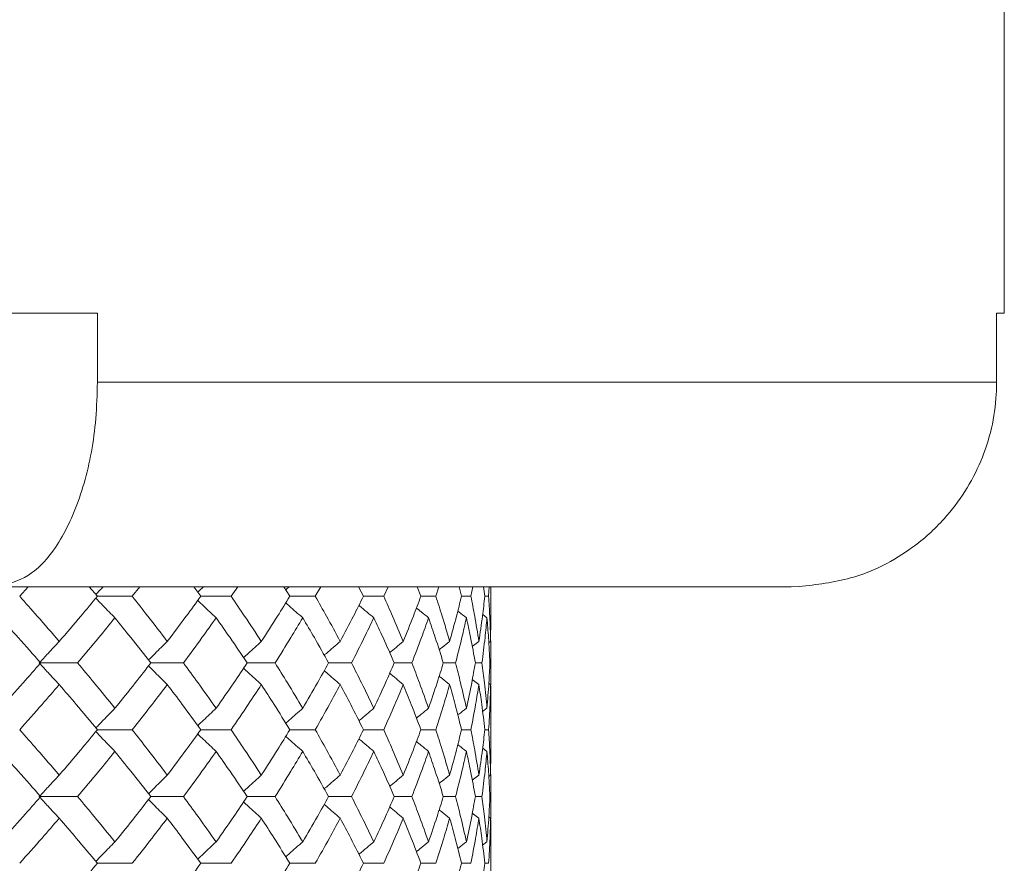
# Model space of a CAD drawing. Header units: inches. Extents: x -3.6 to 22.2, y -7.8 to 16.7.
# Tile 42 of 127: x 0.542 to 1.442, y 1.848 to 2.619. Entities that reach past the tile are written whole.
import ezdxf

# ---------------------------------------------------------------- set-up
doc = ezdxf.new("R2010")
doc.units = ezdxf.units.IN
doc.header["$MEASUREMENT"] = 0

msp = doc.modelspace()

# ---------------------------------------------------------------- linework, layer by layer
at = {"color": 7, "linetype": 'Continuous', "lineweight": 15}
for p, q in [((1.44208, 2.35065), (1.44208, 2.72565)), ((0.6127, 2.35065), (0.32691, 2.35065)), ((0.6127, 2.35065), (0.6127, 2.28765)), ((1.44208, 2.35065), (1.43504, 2.35065)), ((1.43504, 2.35065), (1.43504, 2.28765)), ((0.6127, 2.28765), (1.43504, 2.28765)), ((1.2473, 2.10065), (0.51869, 2.10065)), ((0.54163, 2.09183), (0.54945, 2.10065)), ((0.61267, 2.09183), (0.60526, 2.10065)), ((0.64455, 2.09183), (0.6515, 2.10065)), ((0.70725, 2.09183), (0.70076, 2.10065)), ((0.73499, 2.09183), (0.74098, 2.10065)), ((0.78865, 2.09183), (0.78314, 2.10065)), ((0.81194, 2.09183), (0.81692, 2.10065)), ((0.85598, 2.09183), (0.85184, 2.10002)), ((0.87457, 2.09183), (0.87848, 2.10065)), ((0.90851, 2.09183), (0.90514, 2.10065)), ((0.9222, 2.09183), (0.92499, 2.10065)), ((0.94566, 2.09183), (0.94342, 2.10065)), ((0.95428, 2.09183), (0.95593, 2.10065)), ((0.96701, 2.09183), (0.96593, 2.10065)), ((0.97049, 2.09183), (0.97097, 2.10065)), ((0.97258, 2.07132), (0.97258, 2.10065)), ((1.25458, 2.10079), (1.2473, 2.10065)), ((0.61267, 2.09183), (0.64455, 2.09183)), ((0.70725, 2.09183), (0.73499, 2.09183)), ((0.78865, 2.09183), (0.81194, 2.09183)), ((0.85598, 2.09183), (0.87457, 2.09183)), ((0.90851, 2.09183), (0.9222, 2.09183)), ((0.94566, 2.09183), (0.95428, 2.09183)), ((0.96701, 2.09183), (0.97049, 2.09183)), ((0.96896, 2.07219), (0.96503, 2.07523)), ((0.97234, 2.05056), (0.97255, 2.07132)), ((0.96157, 2.05056), (0.95552, 2.04585)), ((0.97234, 2.05056), (0.97066, 2.04925)), ((0.97258, 2.03087), (0.97235, 2.05102)), ((0.56076, 2.03087), (0.59458, 2.03087)), ((0.66154, 2.03087), (0.6914, 2.03087)), ((0.74965, 2.03087), (0.77521, 2.03087)), ((0.82412, 2.03087), (0.8451, 2.03087)), ((0.88414, 2.03087), (0.9003, 2.03087)), ((0.92904, 2.03087), (0.94021, 2.03087)), ((0.95833, 2.03087), (0.96439, 2.03087)), ((0.96157, 2.01116), (0.95556, 2.01585)), ((0.97234, 2.01116), (0.9707, 2.01244)), ((0.97258, 1.94915), (0.97258, 1.99034)), ((0.96896, 1.98947), (0.96499, 1.98638)), ((0.61267, 1.96975), (0.64455, 1.96975)), ((0.70725, 1.96975), (0.73499, 1.96975)), ((0.78865, 1.96975), (0.81194, 1.96975)), ((0.85598, 1.96975), (0.87457, 1.96975)), ((0.90851, 1.96975), (0.9222, 1.96975)), ((0.94566, 1.96975), (0.95428, 1.96975)), ((0.96701, 1.96975), (0.97049, 1.96975)), ((0.96896, 1.95002), (0.96503, 1.95308)), ((0.97234, 1.92833), (0.97255, 1.94915)), ((0.96157, 1.92833), (0.95552, 1.92361)), ((0.97234, 1.92833), (0.97066, 1.92702)), ((0.97258, 1.90862), (0.97235, 1.9288)), ((0.56076, 1.90862), (0.59458, 1.90862)), ((0.66154, 1.90862), (0.6914, 1.90862)), ((0.74965, 1.90862), (0.77521, 1.90862)), ((0.82412, 1.90862), (0.8451, 1.90862)), ((0.88414, 1.90862), (0.9003, 1.90862)), ((0.92904, 1.90862), (0.94021, 1.90862)), ((0.95833, 1.90862), (0.96439, 1.90862)), ((0.96157, 1.88894), (0.95555, 1.89362)), ((0.97234, 1.88894), (0.9707, 1.89021)), ((0.96896, 1.8673), (0.96499, 1.86423)), ((0.97258, 1.8272), (0.97258, 1.86817)), ((0.61267, 1.84767), (0.64455, 1.84767)), ((0.70725, 1.84767), (0.73499, 1.84767)), ((0.78865, 1.84767), (0.81194, 1.84767)), ((0.85598, 1.84767), (0.87457, 1.84767)), ((0.90851, 1.84767), (0.9222, 1.84767)), ((0.94566, 1.84767), (0.95428, 1.84767)), ((0.96701, 1.84767), (0.97049, 1.84767))]:
    msp.add_line(p, q, dxfattribs=at)
for points, knots in [([(0.52247, 2.10079), (0.53301, 2.10368), (0.55408, 2.10947), (0.58162, 2.14405), (0.60192, 2.19335), (0.61153, 2.24438), (0.6124, 2.27649), (0.6127, 2.28765)], [0, 0, 0, 0, 0.2211922, 0.442436, 0.6631401, 0.8829908, 1, 1, 1, 1]), ([(1.43504, 2.28765), (1.43497, 2.28394), (1.4345, 2.25938), (1.42377, 2.21419), (1.39393, 2.16708), (1.3529, 2.13029), (1.30729, 2.10676), (1.27042, 2.10258), (1.25458, 2.10079)], [0, 0, 0, 0, 0.038866, 0.257694, 0.476592, 0.612558, 0.833509, 1, 1, 1, 1]), ([(0.61812, 2.10065), (0.61809, 2.10061), (0.61578, 2.09826), (0.6135, 2.09587), (0.61125, 2.09351)], [0, 0, 0, 0, 0.013314, 1, 1, 1, 1]), ([(0.70976, 2.10065), (0.70973, 2.10061), (0.70796, 2.09895), (0.7062, 2.09725), (0.70448, 2.09558)], [0, 0, 0, 0, 0.018747, 1, 1, 1, 1]), ([(0.7882, 2.10065), (0.78817, 2.10061), (0.78708, 2.09965), (0.786, 2.09868), (0.78496, 2.09773)], [0, 0, 0, 0, 0.0325551, 1, 1, 1, 1]), ([(0.57782, 2.05056), (0.57115, 2.05827), (0.55925, 2.07204), (0.54701, 2.08578), (0.54163, 2.09183)], [0, 0, 0, 0, 0.560339, 1, 1, 1, 1]), ([(0.57782, 2.05056), (0.58442, 2.05827), (0.5962, 2.07204), (0.60764, 2.08578), (0.61267, 2.09183)], [0, 0, 0, 0, 0.560339, 1, 1, 1, 1]), ([(0.62877, 2.07219), (0.62698, 2.074), (0.62338, 2.0776), (0.61754, 2.08357), (0.61351, 2.08778), (0.61125, 2.09013)], [0, 0, 0, 0, 0.305261, 0.610522, 1, 1, 1, 1]), ([(0.67664, 2.05056), (0.67074, 2.05827), (0.66023, 2.07204), (0.64934, 2.08578), (0.64455, 2.09183)], [0, 0, 0, 0, 0.560339, 1, 1, 1, 1]), ([(0.67664, 2.05056), (0.68245, 2.05827), (0.69283, 2.07204), (0.70284, 2.08578), (0.70725, 2.09183)], [0, 0, 0, 0, 0.560339, 1, 1, 1, 1]), ([(0.76261, 2.05056), (0.75756, 2.05827), (0.74854, 2.07204), (0.73913, 2.08578), (0.73499, 2.09183)], [0, 0, 0, 0, 0.560339, 1, 1, 1, 1]), ([(0.76261, 2.05056), (0.76758, 2.05827), (0.77645, 2.07204), (0.78492, 2.08578), (0.78865, 2.09183)], [0, 0, 0, 0, 0.560339, 1, 1, 1, 1]), ([(0.8348, 2.05056), (0.83064, 2.05827), (0.82323, 2.07204), (0.81539, 2.08578), (0.81194, 2.09183)], [0, 0, 0, 0, 0.560339, 1, 1, 1, 1]), ([(0.8348, 2.05056), (0.83887, 2.05827), (0.84613, 2.07204), (0.85297, 2.08578), (0.85598, 2.09183)], [0, 0, 0, 0, 0.560339, 1, 1, 1, 1]), ([(0.89242, 2.05056), (0.8892, 2.05827), (0.88346, 2.07204), (0.87729, 2.08578), (0.87457, 2.09183)], [0, 0, 0, 0, 0.560339, 1, 1, 1, 1]), ([(0.89242, 2.05056), (0.89554, 2.05827), (0.90111, 2.07204), (0.90625, 2.08578), (0.90851, 2.09183)], [0, 0, 0, 0, 0.560339, 1, 1, 1, 1]), ([(0.93483, 2.05056), (0.93259, 2.05827), (0.92859, 2.07204), (0.92415, 2.08578), (0.9222, 2.09183)], [0, 0, 0, 0, 0.560339, 1, 1, 1, 1]), ([(0.93483, 2.05056), (0.93697, 2.05827), (0.94079, 2.07204), (0.94417, 2.08578), (0.94566, 2.09183)], [0, 0, 0, 0, 0.560339, 1, 1, 1, 1]), ([(0.96157, 2.05056), (0.96033, 2.05827), (0.95812, 2.07204), (0.95546, 2.08578), (0.95428, 2.09183)], [0, 0, 0, 0, 0.560339, 1, 1, 1, 1]), ([(0.96157, 2.05056), (0.96271, 2.05827), (0.96474, 2.07204), (0.96632, 2.08578), (0.96701, 2.09183)], [0, 0, 0, 0, 0.560339, 1, 1, 1, 1]), ([(0.97234, 2.05056), (0.97212, 2.05827), (0.97173, 2.07204), (0.97087, 2.08578), (0.97049, 2.09183)], [0, 0, 0, 0, 0.560339, 1, 1, 1, 1]), ([(0.72129, 2.07219), (0.71935, 2.074), (0.71546, 2.07761), (0.70986, 2.08289), (0.70622, 2.0864), (0.70449, 2.08806)], [0, 0, 0, 0, 0.3447219, 0.6894439, 1, 1, 1, 1]), ([(0.80048, 2.07219), (0.79841, 2.074), (0.79427, 2.07761), (0.7891, 2.08217), (0.78602, 2.08496), (0.78498, 2.08591)], [0, 0, 0, 0, 0.398231, 0.796462, 1, 1, 1, 1]), ([(0.86547, 2.07219), (0.8633, 2.074), (0.85896, 2.07761), (0.85442, 2.08141), (0.85207, 2.08344), (0.85186, 2.08361)], [0, 0, 0, 0, 0.477008, 0.954016, 1, 1, 1, 1]), ([(0.91555, 2.07219), (0.9133, 2.07399), (0.90959, 2.07696), (0.90591, 2.07996), (0.90447, 2.08114)], [0, 0, 0, 0, 0.607895, 1, 1, 1, 1]), ([(0.56076, 2.03087), (0.55397, 2.03859), (0.54186, 2.05237), (0.52941, 2.06614), (0.52393, 2.07219)], [0, 0, 0, 0, 0.560274, 1, 1, 1, 1]), ([(0.59458, 2.03087), (0.60106, 2.03859), (0.61262, 2.05237), (0.62384, 2.06614), (0.62877, 2.07219)], [0, 0, 0, 0, 0.5602736, 1, 1, 1, 1]), ([(0.66154, 2.03087), (0.65552, 2.03859), (0.64477, 2.05237), (0.63366, 2.06614), (0.62877, 2.07219)], [0, 0, 0, 0, 0.5602736, 1, 1, 1, 1]), ([(0.6914, 2.03087), (0.69708, 2.03859), (0.70722, 2.05237), (0.71699, 2.06614), (0.72129, 2.07219)], [0, 0, 0, 0, 0.560274, 1, 1, 1, 1]), ([(0.74965, 2.03087), (0.74446, 2.03859), (0.7352, 2.05237), (0.72554, 2.06614), (0.72129, 2.07219)], [0, 0, 0, 0, 0.560274, 1, 1, 1, 1]), ([(0.77521, 2.03087), (0.78003, 2.03859), (0.78865, 2.05237), (0.79687, 2.06614), (0.80048, 2.07219)], [0, 0, 0, 0, 0.560274, 1, 1, 1, 1]), ([(0.82412, 2.03087), (0.81982, 2.03859), (0.81214, 2.05237), (0.80404, 2.06614), (0.80048, 2.07219)], [0, 0, 0, 0, 0.560274, 1, 1, 1, 1]), ([(0.8451, 2.03087), (0.84901, 2.03859), (0.85601, 2.05237), (0.86258, 2.06614), (0.86547, 2.07219)], [0, 0, 0, 0, 0.560274, 1, 1, 1, 1]), ([(0.88414, 2.03087), (0.88077, 2.03859), (0.87476, 2.05237), (0.86831, 2.06614), (0.86547, 2.07219)], [0, 0, 0, 0, 0.5602736, 1, 1, 1, 1]), ([(0.9003, 2.03087), (0.90326, 2.03859), (0.90856, 2.05237), (0.91342, 2.06614), (0.91555, 2.07219)], [0, 0, 0, 0, 0.560274, 1, 1, 1, 1]), ([(0.92904, 2.03087), (0.92664, 2.03859), (0.92236, 2.05237), (0.91763, 2.06614), (0.91555, 2.07219)], [0, 0, 0, 0, 0.560274, 1, 1, 1, 1]), ([(0.94021, 2.03087), (0.94219, 2.03859), (0.94573, 2.05237), (0.94882, 2.06614), (0.95018, 2.07219)], [0, 0, 0, 0, 0.560274, 1, 1, 1, 1]), ([(0.95018, 2.07219), (0.94787, 2.07399), (0.94523, 2.07605), (0.94261, 2.07813), (0.94229, 2.07838)], [0, 0, 0, 0, 0.8767744, 1, 1, 1, 1]), ([(0.95833, 2.03087), (0.95693, 2.03859), (0.95443, 2.05237), (0.95148, 2.06614), (0.95018, 2.07219)], [0, 0, 0, 0, 0.560274, 1, 1, 1, 1]), ([(0.96439, 2.03087), (0.96537, 2.03859), (0.96711, 2.05237), (0.9684, 2.06614), (0.96896, 2.07219)], [0, 0, 0, 0, 0.560274, 1, 1, 1, 1]), ([(0.97169, 2.03087), (0.97131, 2.03859), (0.97062, 2.05237), (0.96947, 2.06614), (0.96896, 2.07219)], [0, 0, 0, 0, 0.560274, 1, 1, 1, 1]), ([(0.57782, 2.05056), (0.57611, 2.04875), (0.57268, 2.04514), (0.56658, 2.0386), (0.56222, 2.03381), (0.55955, 2.03087)], [0, 0, 0, 0, 0.27887, 0.557739, 1, 1, 1, 1]), ([(0.67664, 2.05056), (0.67477, 2.04875), (0.67103, 2.04514), (0.66527, 2.0395), (0.66142, 2.03562), (0.6594, 2.0336)], [0, 0, 0, 0, 0.323251, 0.646503, 1, 1, 1, 1]), ([(0.76261, 2.05056), (0.7606, 2.04875), (0.75659, 2.04514), (0.75117, 2.04019), (0.74778, 2.03703), (0.74638, 2.03571)], [0, 0, 0, 0, 0.368669, 0.737339, 1, 1, 1, 1]), ([(0.8348, 2.05056), (0.83268, 2.04875), (0.82843, 2.04514), (0.82355, 2.04093), (0.8208, 2.0385), (0.82015, 2.03793)], [0, 0, 0, 0, 0.432564, 0.865127, 1, 1, 1, 1]), ([(0.89242, 2.05056), (0.8902, 2.04875), (0.88603, 2.04536), (0.8819, 2.04192), (0.87996, 2.04031)], [0, 0, 0, 0, 0.531737, 1, 1, 1, 1]), ([(0.93483, 2.05056), (0.93254, 2.04875), (0.92933, 2.04622), (0.92614, 2.04365), (0.92522, 2.04291)], [0, 0, 0, 0, 0.711401, 1, 1, 1, 1]), ([(0.52393, 1.98947), (0.53089, 1.9972), (0.54332, 2.01101), (0.55543, 2.0248), (0.56076, 2.03087)], [0, 0, 0, 0, 0.5601361, 1, 1, 1, 1]), ([(0.57782, 2.01116), (0.57611, 2.01297), (0.57269, 2.01659), (0.56658, 2.02314), (0.56222, 2.02793), (0.55955, 2.03087)], [0, 0, 0, 0, 0.278775, 0.557551, 1, 1, 1, 1]), ([(0.62877, 1.98947), (0.62248, 1.9972), (0.61126, 2.01101), (0.59968, 2.0248), (0.59458, 2.03087)], [0, 0, 0, 0, 0.560136, 1, 1, 1, 1]), ([(0.62877, 1.98947), (0.63498, 1.9972), (0.64608, 2.01101), (0.65682, 2.0248), (0.66154, 2.03087)], [0, 0, 0, 0, 0.5601361, 1, 1, 1, 1]), ([(0.67664, 2.01116), (0.67477, 2.01297), (0.67103, 2.01659), (0.66528, 2.02223), (0.66142, 2.02611), (0.65941, 2.02814)], [0, 0, 0, 0, 0.3232059, 0.6464118, 1, 1, 1, 1]), ([(0.72129, 1.98947), (0.71581, 1.9972), (0.70603, 2.01101), (0.69587, 2.0248), (0.6914, 2.03087)], [0, 0, 0, 0, 0.560136, 1, 1, 1, 1]), ([(0.72129, 1.98947), (0.72669, 1.9972), (0.73633, 2.01101), (0.74558, 2.0248), (0.74965, 2.03087)], [0, 0, 0, 0, 0.560136, 1, 1, 1, 1]), ([(0.76261, 2.01116), (0.7606, 2.01297), (0.75659, 2.01659), (0.75118, 2.02154), (0.74779, 2.0247), (0.74638, 2.02602)], [0, 0, 0, 0, 0.368702, 0.737405, 1, 1, 1, 1]), ([(0.80048, 1.98947), (0.79587, 1.9972), (0.78764, 2.01101), (0.77901, 2.0248), (0.77521, 2.03087)], [0, 0, 0, 0, 0.5601361, 1, 1, 1, 1]), ([(0.80048, 1.98947), (0.80501, 1.9972), (0.81308, 2.01101), (0.82075, 2.0248), (0.82412, 2.03087)], [0, 0, 0, 0, 0.560136, 1, 1, 1, 1]), ([(0.86547, 1.98947), (0.86178, 1.9972), (0.8552, 2.01101), (0.84818, 2.0248), (0.8451, 2.03087)], [0, 0, 0, 0, 0.560136, 1, 1, 1, 1]), ([(0.86547, 1.98947), (0.86907, 1.9972), (0.8755, 2.01101), (0.8815, 2.0248), (0.88414, 2.03087)], [0, 0, 0, 0, 0.560136, 1, 1, 1, 1]), ([(0.91555, 1.98947), (0.91282, 1.9972), (0.90795, 2.01101), (0.90264, 2.0248), (0.9003, 2.03087)], [0, 0, 0, 0, 0.560136, 1, 1, 1, 1]), ([(0.91555, 1.98947), (0.91819, 1.9972), (0.9229, 2.01101), (0.92716, 2.0248), (0.92904, 2.03087)], [0, 0, 0, 0, 0.560136, 1, 1, 1, 1]), ([(0.95018, 1.98947), (0.94844, 1.9972), (0.94533, 2.01101), (0.94177, 2.0248), (0.94021, 2.03087)], [0, 0, 0, 0, 0.5601361, 1, 1, 1, 1]), ([(0.95018, 1.98947), (0.95182, 1.9972), (0.95476, 2.01101), (0.95724, 2.0248), (0.95833, 2.03087)], [0, 0, 0, 0, 0.560136, 1, 1, 1, 1]), ([(0.96896, 1.98947), (0.96823, 1.9972), (0.96693, 2.01101), (0.96516, 2.0248), (0.96439, 2.03087)], [0, 0, 0, 0, 0.5601361, 1, 1, 1, 1]), ([(0.96896, 1.98947), (0.96959, 1.9972), (0.97073, 2.01101), (0.9714, 2.0248), (0.97169, 2.03087)], [0, 0, 0, 0, 0.5601361, 1, 1, 1, 1]), ([(0.97235, 2.01049), (0.97237, 2.01121), (0.97259, 2.01801), (0.97258, 2.0248), (0.97258, 2.03087)], [0, 0, 0, 0, 0.10658, 1, 1, 1, 1]), ([(0.8348, 2.01116), (0.83268, 2.01297), (0.82844, 2.01659), (0.82356, 2.0208), (0.82081, 2.02322), (0.82016, 2.0238)], [0, 0, 0, 0, 0.432755, 0.865511, 1, 1, 1, 1]), ([(0.89242, 2.01116), (0.8902, 2.01297), (0.88604, 2.01636), (0.88191, 2.0198), (0.87998, 2.02141)], [0, 0, 0, 0, 0.532289, 1, 1, 1, 1]), ([(0.93483, 2.01116), (0.93254, 2.01297), (0.92934, 2.0155), (0.92616, 2.01807), (0.92525, 2.0188)], [0, 0, 0, 0, 0.712979, 1, 1, 1, 1]), ([(0.54163, 1.96975), (0.54847, 1.97748), (0.5607, 1.99129), (0.57259, 2.00509), (0.57782, 2.01116)], [0, 0, 0, 0, 0.560071, 1, 1, 1, 1]), ([(0.61267, 1.96975), (0.60626, 1.97748), (0.59481, 1.99129), (0.58301, 2.00509), (0.57782, 2.01116)], [0, 0, 0, 0, 0.560071, 1, 1, 1, 1]), ([(0.64455, 1.96975), (0.65064, 1.97748), (0.66151, 1.99129), (0.67201, 2.00509), (0.67664, 2.01116)], [0, 0, 0, 0, 0.560071, 1, 1, 1, 1]), ([(0.70725, 1.96975), (0.70163, 1.97748), (0.69161, 1.99129), (0.68121, 2.00509), (0.67664, 2.01116)], [0, 0, 0, 0, 0.560071, 1, 1, 1, 1]), ([(0.73499, 1.96975), (0.74025, 1.97748), (0.74964, 1.99129), (0.75865, 2.00509), (0.76261, 2.01116)], [0, 0, 0, 0, 0.560071, 1, 1, 1, 1]), ([(0.78865, 1.96975), (0.7839, 1.97748), (0.77541, 1.99129), (0.76652, 2.00509), (0.76261, 2.01116)], [0, 0, 0, 0, 0.5600706, 1, 1, 1, 1]), ([(0.81194, 1.96975), (0.81632, 1.97748), (0.82414, 1.99129), (0.83154, 2.00509), (0.8348, 2.01116)], [0, 0, 0, 0, 0.560071, 1, 1, 1, 1]), ([(0.85598, 1.96975), (0.85214, 1.97748), (0.84528, 1.99129), (0.838, 2.00509), (0.8348, 2.01116)], [0, 0, 0, 0, 0.560071, 1, 1, 1, 1]), ([(0.87457, 1.96975), (0.87802, 1.97748), (0.88418, 1.99129), (0.8899, 2.00509), (0.89242, 2.01116)], [0, 0, 0, 0, 0.560071, 1, 1, 1, 1]), ([(0.90851, 1.96975), (0.90562, 1.97748), (0.90047, 1.99129), (0.89488, 2.00509), (0.89242, 2.01116)], [0, 0, 0, 0, 0.560071, 1, 1, 1, 1]), ([(0.9222, 1.96975), (0.92467, 1.97748), (0.9291, 1.99129), (0.93308, 2.00509), (0.93483, 2.01116)], [0, 0, 0, 0, 0.5600706, 1, 1, 1, 1]), ([(0.94566, 1.96975), (0.94376, 1.97748), (0.94036, 1.99129), (0.93652, 2.00509), (0.93483, 2.01116)], [0, 0, 0, 0, 0.560071, 1, 1, 1, 1]), ([(0.95428, 1.96975), (0.95577, 1.97748), (0.95841, 1.99129), (0.9606, 2.00509), (0.96157, 2.01116)], [0, 0, 0, 0, 0.560071, 1, 1, 1, 1]), ([(0.96701, 1.96975), (0.96612, 1.97748), (0.96452, 1.99129), (0.96247, 2.00509), (0.96157, 2.01116)], [0, 0, 0, 0, 0.560071, 1, 1, 1, 1]), ([(0.97049, 1.96975), (0.97096, 1.97748), (0.9718, 1.99129), (0.97218, 2.00509), (0.97234, 2.01116)], [0, 0, 0, 0, 0.560071, 1, 1, 1, 1]), ([(0.97255, 1.99034), (0.97256, 1.99121), (0.97263, 1.99815), (0.97248, 2.00509), (0.97234, 2.01116)], [0, 0, 0, 0, 0.1249089, 1, 1, 1, 1]), ([(0.62877, 1.98947), (0.62698, 1.98766), (0.62339, 1.98404), (0.61754, 1.97805), (0.61351, 1.97382), (0.61125, 1.97144)], [0, 0, 0, 0, 0.304692, 0.609384, 1, 1, 1, 1]), ([(0.72129, 1.98947), (0.71935, 1.98766), (0.71547, 1.98404), (0.70986, 1.97874), (0.70622, 1.9752), (0.70448, 1.97353)], [0, 0, 0, 0, 0.3440179, 0.6880359, 1, 1, 1, 1]), ([(0.80048, 1.98947), (0.79841, 1.98766), (0.79428, 1.98404), (0.78911, 1.97945), (0.78602, 1.97664), (0.78497, 1.97569)], [0, 0, 0, 0, 0.39731, 0.79462, 1, 1, 1, 1]), ([(0.86547, 1.98947), (0.8633, 1.98766), (0.85896, 1.98404), (0.85442, 1.98021), (0.85206, 1.97818), (0.85184, 1.97799)], [0, 0, 0, 0, 0.475697, 0.951395, 1, 1, 1, 1]), ([(0.91555, 1.98947), (0.9133, 1.98766), (0.90959, 1.98468), (0.9059, 1.98166), (0.90445, 1.98047)], [0, 0, 0, 0, 0.6057403, 1, 1, 1, 1]), ([(0.95018, 1.98947), (0.94787, 1.98766), (0.94522, 1.9856), (0.9426, 1.9835), (0.94226, 1.98323)], [0, 0, 0, 0, 0.872101, 1, 1, 1, 1]), ([(0.57782, 1.92833), (0.57116, 1.93606), (0.55925, 1.94986), (0.54701, 1.96367), (0.54163, 1.96975)], [0, 0, 0, 0, 0.559933, 1, 1, 1, 1]), ([(0.57782, 1.92833), (0.58442, 1.93606), (0.5962, 1.94986), (0.60764, 1.96367), (0.61267, 1.96975)], [0, 0, 0, 0, 0.559933, 1, 1, 1, 1]), ([(0.62877, 1.95002), (0.62698, 1.95183), (0.62339, 1.95545), (0.61754, 1.96144), (0.61352, 1.96567), (0.61125, 1.96805)], [0, 0, 0, 0, 0.304724, 0.609448, 1, 1, 1, 1]), ([(0.67664, 1.92833), (0.67075, 1.93606), (0.66022, 1.94986), (0.64934, 1.96367), (0.64455, 1.96975)], [0, 0, 0, 0, 0.559933, 1, 1, 1, 1]), ([(0.67664, 1.92833), (0.68245, 1.93606), (0.69283, 1.94986), (0.70284, 1.96367), (0.70725, 1.96975)], [0, 0, 0, 0, 0.559933, 1, 1, 1, 1]), ([(0.72129, 1.95002), (0.71935, 1.95183), (0.71547, 1.95545), (0.70986, 1.96075), (0.70622, 1.96428), (0.70449, 1.96596)], [0, 0, 0, 0, 0.344118, 0.688236, 1, 1, 1, 1]), ([(0.76261, 1.92833), (0.75756, 1.93606), (0.74854, 1.94986), (0.73913, 1.96367), (0.73499, 1.96975)], [0, 0, 0, 0, 0.559933, 1, 1, 1, 1]), ([(0.76261, 1.92833), (0.76758, 1.93606), (0.77645, 1.94986), (0.78492, 1.96367), (0.78865, 1.96975)], [0, 0, 0, 0, 0.559933, 1, 1, 1, 1]), ([(0.80048, 1.95002), (0.79841, 1.95183), (0.79428, 1.95545), (0.78911, 1.96004), (0.78602, 1.96284), (0.78497, 1.9638)], [0, 0, 0, 0, 0.39754, 0.795081, 1, 1, 1, 1]), ([(0.8348, 1.92833), (0.83064, 1.93606), (0.82322, 1.94986), (0.81539, 1.96367), (0.81194, 1.96975)], [0, 0, 0, 0, 0.559933, 1, 1, 1, 1]), ([(0.8348, 1.92833), (0.83887, 1.93606), (0.84613, 1.94986), (0.85297, 1.96367), (0.85598, 1.96975)], [0, 0, 0, 0, 0.559933, 1, 1, 1, 1]), ([(0.89242, 1.92833), (0.8892, 1.93606), (0.88346, 1.94986), (0.87729, 1.96367), (0.87457, 1.96975)], [0, 0, 0, 0, 0.559933, 1, 1, 1, 1]), ([(0.89242, 1.92833), (0.89554, 1.93606), (0.90111, 1.94986), (0.90625, 1.96367), (0.90851, 1.96975)], [0, 0, 0, 0, 0.559933, 1, 1, 1, 1]), ([(0.93483, 1.92833), (0.93259, 1.93606), (0.92859, 1.94986), (0.92415, 1.96367), (0.9222, 1.96975)], [0, 0, 0, 0, 0.559933, 1, 1, 1, 1]), ([(0.93483, 1.92833), (0.93697, 1.93606), (0.9408, 1.94986), (0.94417, 1.96367), (0.94566, 1.96975)], [0, 0, 0, 0, 0.559933, 1, 1, 1, 1]), ([(0.96157, 1.92833), (0.96033, 1.93606), (0.95812, 1.94986), (0.95546, 1.96367), (0.95428, 1.96975)], [0, 0, 0, 0, 0.559933, 1, 1, 1, 1]), ([(0.96157, 1.92833), (0.96271, 1.93606), (0.96474, 1.94986), (0.96632, 1.96367), (0.96701, 1.96975)], [0, 0, 0, 0, 0.559933, 1, 1, 1, 1]), ([(0.97234, 1.92833), (0.97212, 1.93606), (0.97173, 1.94986), (0.97087, 1.96367), (0.97049, 1.96975)], [0, 0, 0, 0, 0.559933, 1, 1, 1, 1]), ([(0.86547, 1.95002), (0.8633, 1.95183), (0.85896, 1.95545), (0.85443, 1.95927), (0.85207, 1.96131), (0.85186, 1.96149)], [0, 0, 0, 0, 0.4761973, 0.9523946, 1, 1, 1, 1]), ([(0.91555, 1.95002), (0.9133, 1.95183), (0.90959, 1.95481), (0.90591, 1.95782), (0.90447, 1.95901)], [0, 0, 0, 0, 0.60689, 1, 1, 1, 1]), ([(0.95018, 1.95002), (0.94787, 1.95183), (0.94523, 1.95389), (0.94262, 1.95598), (0.94229, 1.95624)], [0, 0, 0, 0, 0.875383, 1, 1, 1, 1]), ([(0.56076, 1.90862), (0.55397, 1.91635), (0.54185, 1.93014), (0.52941, 1.94395), (0.52393, 1.95002)], [0, 0, 0, 0, 0.559868, 1, 1, 1, 1]), ([(0.59458, 1.90862), (0.60106, 1.91635), (0.61262, 1.93014), (0.62384, 1.94395), (0.62877, 1.95002)], [0, 0, 0, 0, 0.5598675, 1, 1, 1, 1]), ([(0.66154, 1.90862), (0.65552, 1.91635), (0.64477, 1.93014), (0.63366, 1.94395), (0.62877, 1.95002)], [0, 0, 0, 0, 0.559868, 1, 1, 1, 1]), ([(0.6914, 1.90862), (0.69708, 1.91635), (0.70723, 1.93014), (0.71699, 1.94395), (0.72129, 1.95002)], [0, 0, 0, 0, 0.559868, 1, 1, 1, 1]), ([(0.74965, 1.90862), (0.74446, 1.91635), (0.73519, 1.93014), (0.72554, 1.94395), (0.72129, 1.95002)], [0, 0, 0, 0, 0.5598675, 1, 1, 1, 1]), ([(0.77521, 1.90862), (0.78003, 1.91635), (0.78865, 1.93014), (0.79687, 1.94395), (0.80048, 1.95002)], [0, 0, 0, 0, 0.559868, 1, 1, 1, 1]), ([(0.82412, 1.90862), (0.81982, 1.91635), (0.81214, 1.93014), (0.80404, 1.94395), (0.80048, 1.95002)], [0, 0, 0, 0, 0.559868, 1, 1, 1, 1]), ([(0.8451, 1.90862), (0.84901, 1.91635), (0.85601, 1.93014), (0.86258, 1.94395), (0.86547, 1.95002)], [0, 0, 0, 0, 0.559868, 1, 1, 1, 1]), ([(0.88414, 1.90862), (0.88077, 1.91635), (0.87475, 1.93014), (0.86831, 1.94395), (0.86547, 1.95002)], [0, 0, 0, 0, 0.559868, 1, 1, 1, 1]), ([(0.9003, 1.90862), (0.90326, 1.91635), (0.90856, 1.93014), (0.91342, 1.94395), (0.91555, 1.95002)], [0, 0, 0, 0, 0.559868, 1, 1, 1, 1]), ([(0.92904, 1.90862), (0.92664, 1.91635), (0.92236, 1.93014), (0.91763, 1.94395), (0.91555, 1.95002)], [0, 0, 0, 0, 0.559868, 1, 1, 1, 1]), ([(0.94021, 1.90862), (0.94219, 1.91635), (0.94573, 1.93014), (0.94882, 1.94395), (0.95018, 1.95002)], [0, 0, 0, 0, 0.5598675, 1, 1, 1, 1]), ([(0.95833, 1.90862), (0.95693, 1.91635), (0.95443, 1.93014), (0.95148, 1.94395), (0.95018, 1.95002)], [0, 0, 0, 0, 0.5598675, 1, 1, 1, 1]), ([(0.96439, 1.90862), (0.96537, 1.91635), (0.96711, 1.93014), (0.9684, 1.94395), (0.96896, 1.95002)], [0, 0, 0, 0, 0.559868, 1, 1, 1, 1]), ([(0.97169, 1.90862), (0.97131, 1.91635), (0.97062, 1.93014), (0.96947, 1.94395), (0.96896, 1.95002)], [0, 0, 0, 0, 0.5598675, 1, 1, 1, 1]), ([(0.57782, 1.92833), (0.57611, 1.92652), (0.57269, 1.9229), (0.56658, 1.91635), (0.56222, 1.91156), (0.55955, 1.90862)], [0, 0, 0, 0, 0.278775, 0.557551, 1, 1, 1, 1]), ([(0.67664, 1.92833), (0.67477, 1.92652), (0.67103, 1.9229), (0.66528, 1.91726), (0.66142, 1.91338), (0.6594, 1.91135)], [0, 0, 0, 0, 0.323147, 0.646295, 1, 1, 1, 1]), ([(0.76261, 1.92833), (0.7606, 1.92652), (0.75659, 1.9229), (0.75118, 1.91795), (0.74779, 1.91478), (0.74638, 1.91346)], [0, 0, 0, 0, 0.368553, 0.737106, 1, 1, 1, 1]), ([(0.8348, 1.92833), (0.83268, 1.92652), (0.82844, 1.9229), (0.82355, 1.91869), (0.82081, 1.91626), (0.82015, 1.91568)], [0, 0, 0, 0, 0.432425, 0.864851, 1, 1, 1, 1]), ([(0.89242, 1.92833), (0.8902, 1.92652), (0.88603, 1.92312), (0.8819, 1.91968), (0.87997, 1.91807)], [0, 0, 0, 0, 0.531557, 1, 1, 1, 1]), ([(0.93483, 1.92833), (0.93254, 1.92652), (0.92933, 1.92398), (0.92615, 1.92141), (0.92523, 1.92067)], [0, 0, 0, 0, 0.711142, 1, 1, 1, 1]), ([(0.52393, 1.8673), (0.53089, 1.87501), (0.54333, 1.88877), (0.55543, 1.90255), (0.56076, 1.90862)], [0, 0, 0, 0, 0.55973, 1, 1, 1, 1]), ([(0.57782, 1.88894), (0.57611, 1.89074), (0.57268, 1.89435), (0.56658, 1.9009), (0.56222, 1.90569), (0.55955, 1.90862)], [0, 0, 0, 0, 0.27887, 0.557739, 1, 1, 1, 1]), ([(0.62877, 1.8673), (0.62248, 1.87501), (0.61125, 1.88877), (0.59968, 1.90255), (0.59458, 1.90862)], [0, 0, 0, 0, 0.55973, 1, 1, 1, 1]), ([(0.62877, 1.8673), (0.63498, 1.87501), (0.64608, 1.88877), (0.65682, 1.90255), (0.66154, 1.90862)], [0, 0, 0, 0, 0.55973, 1, 1, 1, 1]), ([(0.67664, 1.88894), (0.67477, 1.89074), (0.67103, 1.89435), (0.66527, 1.89999), (0.66142, 1.90387), (0.65941, 1.90589)], [0, 0, 0, 0, 0.323315, 0.64663, 1, 1, 1, 1]), ([(0.72129, 1.8673), (0.71581, 1.87501), (0.70603, 1.88877), (0.69587, 1.90255), (0.6914, 1.90862)], [0, 0, 0, 0, 0.55973, 1, 1, 1, 1]), ([(0.72129, 1.8673), (0.72669, 1.87501), (0.73633, 1.88877), (0.74558, 1.90255), (0.74965, 1.90862)], [0, 0, 0, 0, 0.55973, 1, 1, 1, 1]), ([(0.76261, 1.88894), (0.7606, 1.89074), (0.75659, 1.89435), (0.75117, 1.8993), (0.74779, 1.90246), (0.74638, 1.90378)], [0, 0, 0, 0, 0.3688289, 0.7376579, 1, 1, 1, 1]), ([(0.80048, 1.8673), (0.79587, 1.87501), (0.78764, 1.88877), (0.77901, 1.90255), (0.77521, 1.90862)], [0, 0, 0, 0, 0.55973, 1, 1, 1, 1]), ([(0.80048, 1.8673), (0.805, 1.87501), (0.81309, 1.88877), (0.82075, 1.90255), (0.82412, 1.90862)], [0, 0, 0, 0, 0.55973, 1, 1, 1, 1]), ([(0.8348, 1.88894), (0.83268, 1.89074), (0.82843, 1.89436), (0.82355, 1.89856), (0.82081, 1.90098), (0.82016, 1.90156)], [0, 0, 0, 0, 0.432912, 0.865823, 1, 1, 1, 1]), ([(0.86547, 1.8673), (0.86178, 1.87501), (0.85519, 1.88877), (0.84818, 1.90255), (0.8451, 1.90862)], [0, 0, 0, 0, 0.55973, 1, 1, 1, 1]), ([(0.86547, 1.8673), (0.86907, 1.87501), (0.8755, 1.88877), (0.8815, 1.90255), (0.88414, 1.90862)], [0, 0, 0, 0, 0.55973, 1, 1, 1, 1]), ([(0.91555, 1.8673), (0.91283, 1.87501), (0.90795, 1.88877), (0.90264, 1.90255), (0.9003, 1.90862)], [0, 0, 0, 0, 0.55973, 1, 1, 1, 1]), ([(0.91555, 1.8673), (0.91819, 1.87501), (0.9229, 1.88877), (0.92716, 1.90255), (0.92904, 1.90862)], [0, 0, 0, 0, 0.55973, 1, 1, 1, 1]), ([(0.95018, 1.8673), (0.94844, 1.87501), (0.94533, 1.88877), (0.94177, 1.90255), (0.94021, 1.90862)], [0, 0, 0, 0, 0.55973, 1, 1, 1, 1]), ([(0.95018, 1.8673), (0.95182, 1.87501), (0.95476, 1.88877), (0.95724, 1.90255), (0.95833, 1.90862)], [0, 0, 0, 0, 0.55973, 1, 1, 1, 1]), ([(0.96896, 1.8673), (0.96823, 1.87501), (0.96693, 1.88877), (0.96516, 1.90255), (0.96439, 1.90862)], [0, 0, 0, 0, 0.55973, 1, 1, 1, 1]), ([(0.96896, 1.8673), (0.96959, 1.87501), (0.97073, 1.88877), (0.9714, 1.90255), (0.97169, 1.90862)], [0, 0, 0, 0, 0.55973, 1, 1, 1, 1]), ([(0.97235, 1.88826), (0.97237, 1.88898), (0.97259, 1.89576), (0.97258, 1.90255), (0.97258, 1.90862)], [0, 0, 0, 0, 0.106178, 1, 1, 1, 1]), ([(0.89242, 1.88894), (0.8902, 1.89074), (0.88604, 1.89413), (0.88191, 1.89756), (0.87998, 1.89917)], [0, 0, 0, 0, 0.532499, 1, 1, 1, 1]), ([(0.93483, 1.88894), (0.93254, 1.89074), (0.92934, 1.89327), (0.92616, 1.89583), (0.92525, 1.89656)], [0, 0, 0, 0, 0.713291, 1, 1, 1, 1]), ([(0.54163, 1.84767), (0.54847, 1.85536), (0.5607, 1.86911), (0.57259, 1.88287), (0.57782, 1.88894)], [0, 0, 0, 0, 0.559665, 1, 1, 1, 1]), ([(0.61267, 1.84767), (0.60626, 1.85536), (0.5948, 1.86911), (0.58301, 1.88287), (0.57782, 1.88894)], [0, 0, 0, 0, 0.5596645, 1, 1, 1, 1]), ([(0.64455, 1.84767), (0.65064, 1.85536), (0.66151, 1.86911), (0.67201, 1.88287), (0.67664, 1.88894)], [0, 0, 0, 0, 0.559665, 1, 1, 1, 1]), ([(0.70725, 1.84767), (0.70163, 1.85536), (0.69161, 1.86911), (0.68121, 1.88287), (0.67664, 1.88894)], [0, 0, 0, 0, 0.5596645, 1, 1, 1, 1]), ([(0.73499, 1.84767), (0.74025, 1.85536), (0.74965, 1.86911), (0.75865, 1.88287), (0.76261, 1.88894)], [0, 0, 0, 0, 0.559665, 1, 1, 1, 1]), ([(0.78865, 1.84767), (0.7839, 1.85536), (0.77541, 1.86911), (0.76652, 1.88287), (0.76261, 1.88894)], [0, 0, 0, 0, 0.5596645, 1, 1, 1, 1]), ([(0.81194, 1.84767), (0.81632, 1.85536), (0.82414, 1.86911), (0.83154, 1.88287), (0.8348, 1.88894)], [0, 0, 0, 0, 0.559665, 1, 1, 1, 1]), ([(0.85598, 1.84767), (0.85214, 1.85536), (0.84528, 1.86911), (0.838, 1.88287), (0.8348, 1.88894)], [0, 0, 0, 0, 0.559665, 1, 1, 1, 1]), ([(0.87457, 1.84767), (0.87802, 1.85536), (0.88418, 1.86911), (0.8899, 1.88287), (0.89242, 1.88894)], [0, 0, 0, 0, 0.559665, 1, 1, 1, 1]), ([(0.90851, 1.84767), (0.90562, 1.85536), (0.90047, 1.86911), (0.89488, 1.88287), (0.89242, 1.88894)], [0, 0, 0, 0, 0.559665, 1, 1, 1, 1]), ([(0.9222, 1.84767), (0.92467, 1.85536), (0.9291, 1.86911), (0.93308, 1.88287), (0.93483, 1.88894)], [0, 0, 0, 0, 0.5596645, 1, 1, 1, 1]), ([(0.94566, 1.84767), (0.94376, 1.85536), (0.94036, 1.86911), (0.93652, 1.88287), (0.93483, 1.88894)], [0, 0, 0, 0, 0.559665, 1, 1, 1, 1]), ([(0.95428, 1.84767), (0.95577, 1.85536), (0.95841, 1.86911), (0.9606, 1.88287), (0.96157, 1.88894)], [0, 0, 0, 0, 0.559665, 1, 1, 1, 1]), ([(0.96701, 1.84767), (0.96612, 1.85536), (0.96452, 1.86911), (0.96247, 1.88287), (0.96157, 1.88894)], [0, 0, 0, 0, 0.559665, 1, 1, 1, 1]), ([(0.97049, 1.84767), (0.97096, 1.85536), (0.9718, 1.86911), (0.97218, 1.88287), (0.97234, 1.88894)], [0, 0, 0, 0, 0.559665, 1, 1, 1, 1]), ([(0.97255, 1.86817), (0.97256, 1.86903), (0.97263, 1.87595), (0.97248, 1.88287), (0.97234, 1.88894)], [0, 0, 0, 0, 0.124375, 1, 1, 1, 1]), ([(0.62877, 1.8673), (0.62698, 1.8655), (0.62338, 1.86189), (0.61754, 1.85592), (0.61351, 1.85172), (0.61125, 1.84936)], [0, 0, 0, 0, 0.305232, 0.610464, 1, 1, 1, 1]), ([(0.72129, 1.8673), (0.71935, 1.8655), (0.71546, 1.86189), (0.70985, 1.8566), (0.70621, 1.85309), (0.70449, 1.85143)], [0, 0, 0, 0, 0.344629, 0.689258, 1, 1, 1, 1]), ([(0.80048, 1.8673), (0.79841, 1.86549), (0.79427, 1.86189), (0.7891, 1.85732), (0.78601, 1.85453), (0.78497, 1.85358)], [0, 0, 0, 0, 0.398014, 0.796028, 1, 1, 1, 1]), ([(0.86547, 1.8673), (0.8633, 1.86549), (0.85896, 1.86188), (0.85441, 1.85807), (0.85206, 1.85605), (0.85185, 1.85587)], [0, 0, 0, 0, 0.47653, 0.95306, 1, 1, 1, 1]), ([(0.91555, 1.8673), (0.9133, 1.8655), (0.90958, 1.86253), (0.9059, 1.85952), (0.90445, 1.85834)], [0, 0, 0, 0, 0.606782, 1, 1, 1, 1]), ([(0.95018, 1.8673), (0.94787, 1.8655), (0.94522, 1.86344), (0.94259, 1.86135), (0.94226, 1.86109)], [0, 0, 0, 0, 0.873558, 1, 1, 1, 1]), ([(0.57782, 1.80655), (0.58442, 1.81421), (0.5962, 1.8279), (0.60763, 1.84162), (0.61267, 1.84767)], [0, 0, 0, 0, 0.5595273, 1, 1, 1, 1]), ([(0.67664, 1.80655), (0.68245, 1.81421), (0.69284, 1.8279), (0.70284, 1.84162), (0.70725, 1.84767)], [0, 0, 0, 0, 0.559527, 1, 1, 1, 1]), ([(0.76261, 1.80655), (0.76758, 1.81421), (0.77645, 1.8279), (0.78492, 1.84162), (0.78865, 1.84767)], [0, 0, 0, 0, 0.559527, 1, 1, 1, 1]), ([(0.8348, 1.80655), (0.83887, 1.81421), (0.84613, 1.8279), (0.85297, 1.84162), (0.85598, 1.84767)], [0, 0, 0, 0, 0.559527, 1, 1, 1, 1]), ([(0.89242, 1.80655), (0.89554, 1.81421), (0.90112, 1.8279), (0.90625, 1.84162), (0.90851, 1.84767)], [0, 0, 0, 0, 0.559527, 1, 1, 1, 1]), ([(0.93483, 1.80655), (0.93697, 1.81421), (0.9408, 1.8279), (0.94417, 1.84162), (0.94566, 1.84767)], [0, 0, 0, 0, 0.559527, 1, 1, 1, 1]), ([(0.96157, 1.80655), (0.96271, 1.81421), (0.96474, 1.8279), (0.96632, 1.84162), (0.96701, 1.84767)], [0, 0, 0, 0, 0.559527, 1, 1, 1, 1])]:
    msp.add_open_spline(points, degree=3, knots=knots, dxfattribs=at)

doc.saveas('drawing.dxf')
